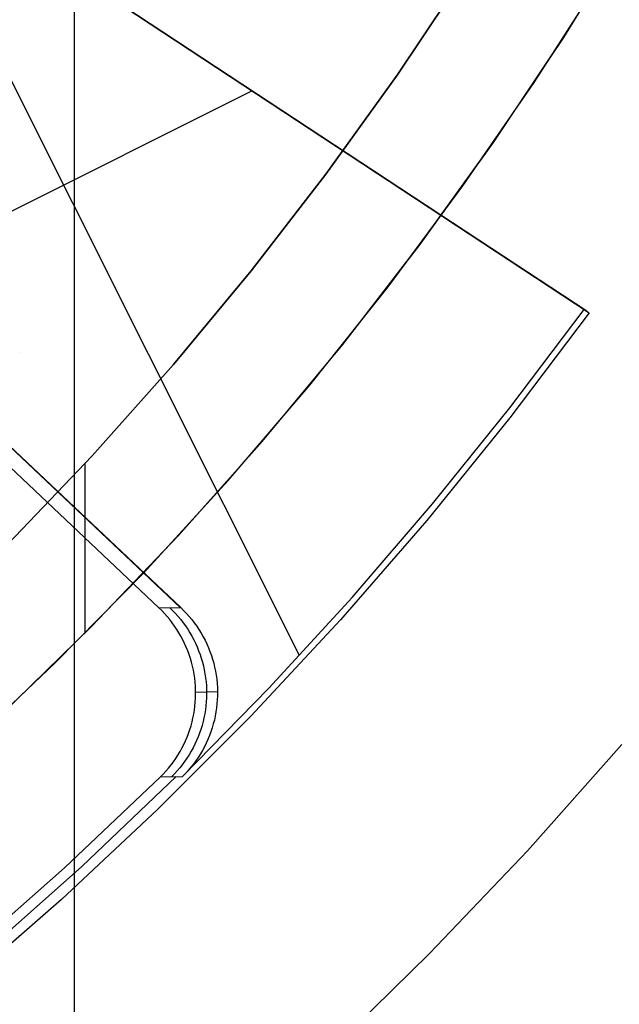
# Model space of a CAD drawing. Header units: millimetres. Extents: x 6038 to 7358, y -8545 to -7225.
# Tile 129 of 256: x 6720 to 6725, y -7910 to -7901. Entities that reach past the tile are written whole.
import ezdxf

# ---------------------------------------------------------------- set-up
doc = ezdxf.new("R2010")
doc.units = ezdxf.units.MM
doc.layers.add('color', color=7, linetype='Continuous')

msp = doc.modelspace()

# ---------------------------------------------------------------- linework, layer by layer
at = {"color": 7, "true_color": 0xffffff}
for p, q in [((6720.2254, -7846.7189, 105.1), (6720.2254, -7922.6142, 105.1)), ((6724.3904, -7901.4338, 212.0594), (6724.9554, -7900.5209, 212.0594)), ((6724.3904, -7901.4338, 212.0594), (6724.9554, -7900.5209, 212.0594)), ((6724.3909, -7901.4331, 217.5594), (6724.9558, -7900.5202, 217.5594)), ((6722.974, -7901.7545, 216.0594), (6723.5509, -7900.8905, 216.0594)), ((6723.5509, -7900.8905, 223.0594), (6722.974, -7901.7545, 223.0594)), ((6723.5509, -7900.8905, 219.5594), (6722.974, -7901.7545, 219.5594)), ((6723.5509, -7900.8905, 223.0594), (6722.974, -7901.7545, 223.0594)), ((6724.1396, -7901.8176, 223.0594), (6724.7156, -7900.917, 223.0594)), ((6724.1396, -7901.8176, 223.0594), (6724.7156, -7900.917, 223.0594)), ((6723.7941, -7902.3267, 212.0594), (6724.3904, -7901.4338, 212.0594)), ((6723.7941, -7902.3267, 212.0594), (6724.3904, -7901.4338, 212.0594)), ((6723.7947, -7902.3259, 217.5594), (6724.3909, -7901.4331, 217.5594)), ((6722.3676, -7902.5979, 216.0594), (6722.974, -7901.7545, 216.0594)), ((6722.974, -7901.7545, 223.0594), (6722.3676, -7902.5979, 223.0594)), ((6722.974, -7901.7545, 219.5594), (6722.3676, -7902.5979, 219.5594)), ((6722.974, -7901.7545, 223.0594), (6722.3676, -7902.5979, 223.0594)), ((6723.5329, -7902.6978, 223.0594), (6724.1396, -7901.8176, 223.0594)), ((6723.5329, -7902.6978, 223.0594), (6724.1396, -7901.8176, 223.0594)), ((6723.1673, -7903.1984, 212.0594), (6723.7941, -7902.3267, 212.0594)), ((6723.1673, -7903.1984, 212.0594), (6723.7941, -7902.3267, 212.0594)), ((6723.1679, -7903.1976, 217.5594), (6723.7947, -7902.3259, 217.5594)), ((6721.7324, -7903.4199, 216.0594), (6722.3676, -7902.5979, 216.0594)), ((6722.3676, -7902.5979, 223.0594), (6721.7324, -7903.4199, 223.0594)), ((6722.3676, -7902.5979, 219.5594), (6721.7324, -7903.4199, 219.5594)), ((6722.3676, -7902.5979, 223.0594), (6721.7324, -7903.4199, 223.0594)), ((6722.8962, -7903.5565, 223.0594), (6723.5329, -7902.6978, 223.0594)), ((6722.8962, -7903.5565, 223.0594), (6723.5329, -7902.6978, 223.0594)), ((6722.5107, -7904.0478, 212.0594), (6723.1673, -7903.1984, 212.0594)), ((6722.5107, -7904.0478, 212.0594), (6723.1673, -7903.1984, 212.0594)), ((6722.5113, -7904.047, 217.5594), (6723.1679, -7903.1976, 217.5594)), ((6721.0691, -7904.2194, 216.0594), (6721.7324, -7903.4199, 216.0594)), ((6721.7324, -7903.4199, 223.0594), (6721.0691, -7904.2194, 223.0594)), ((6721.7324, -7903.4199, 219.5594), (6721.0691, -7904.2194, 219.5594)), ((6721.7324, -7903.4199, 223.0594), (6721.0691, -7904.2194, 223.0594)), ((6722.2302, -7904.3928, 223.0594), (6722.8962, -7903.5565, 223.0594)), ((6722.2302, -7904.3928, 223.0594), (6722.8962, -7903.5565, 223.0594)), ((6721.825, -7904.874, 212.0594), (6722.5107, -7904.0478, 212.0594)), ((6721.825, -7904.874, 212.0594), (6722.5107, -7904.0478, 212.0594)), ((6721.8258, -7904.8731, 217.5594), (6722.5113, -7904.047, 217.5594)), ((6719.7618, -7904.112, 216.0594), (6719.7618, -7904.112, 212.0594)), ((6720.3784, -7904.9954, 216.0594), (6721.0691, -7904.2194, 216.0594)), ((6721.0691, -7904.2194, 223.0594), (6720.3784, -7904.9954, 223.0594)), ((6721.0691, -7904.2194, 219.5594), (6720.3784, -7904.9954, 219.5594)), ((6721.0691, -7904.2194, 223.0594), (6720.3784, -7904.9954, 223.0594)), ((6721.5358, -7905.2056, 223.0594), (6722.2302, -7904.3928, 223.0594)), ((6721.5358, -7905.2056, 223.0594), (6722.2302, -7904.3928, 223.0594)), ((6721.1112, -7905.6759, 212.0594), (6721.825, -7904.874, 212.0594)), ((6721.1112, -7905.6759, 212.0594), (6721.825, -7904.874, 212.0594)), ((6721.112, -7905.6751, 217.5594), (6721.8258, -7904.8731, 217.5594)), ((6719.6614, -7905.7471, 216.0594), (6720.3784, -7904.9954, 216.0594)), ((6720.3784, -7904.9954, 223.0594), (6719.6614, -7905.7471, 223.0594)), ((6720.3784, -7904.9954, 219.5594), (6719.6614, -7905.7471, 219.5594)), ((6720.3784, -7904.9954, 223.0594), (6719.6614, -7905.7471, 223.0594)), ((6720.3164, -7905.0626, 223.0594), (6720.3164, -7906.5068, 223.0594)), ((6720.8138, -7905.994, 223.0594), (6721.5358, -7905.2056, 223.0594)), ((6720.8138, -7905.994, 223.0594), (6721.5358, -7905.2056, 223.0594)), ((6720.37, -7906.4527, 212.0594), (6721.1112, -7905.6759, 212.0594)), ((6720.37, -7906.4527, 212.0594), (6721.1112, -7905.6759, 212.0594)), ((6720.3708, -7906.4518, 217.5594), (6721.112, -7905.6751, 217.5594)), ((6720.0651, -7906.7571, 223.0594), (6720.8138, -7905.994, 223.0594)), ((6720.0651, -7906.7571, 223.0594), (6720.8138, -7905.994, 223.0594)), ((6719.6023, -7907.2033, 212.0594), (6720.37, -7906.4527, 212.0594)), ((6719.6023, -7907.2033, 212.0594), (6720.37, -7906.4527, 212.0594)), ((6719.6033, -7907.2024, 217.5594), (6720.3708, -7906.4518, 217.5594)), ((6719.2905, -7907.4938, 223.0594), (6720.0651, -7906.7571, 223.0594)), ((6719.2905, -7907.4938, 223.0594), (6720.0651, -7906.7571, 223.0594))]:
    msp.add_line(p, q, dxfattribs=at)
at = {"layer": 'color', "color": 254, "true_color": 0xcad1ee}
for p, q in [((6716.9149, -7898.7084, 38.6), (6724.6085, -7903.7779, 38.6)), ((6716.9149, -7898.7084, 38.6), (6724.6085, -7903.7779, 38.6)), ((6724.5866, -7903.7634, 37.1), (6716.9368, -7898.7228, 37.1)), ((6724.5648, -7903.749, 35.6), (6716.9587, -7898.7373, 35.6)), ((6724.5648, -7903.749, 35.6), (6716.9587, -7898.7373, 35.6)), ((6714.0943, -7899.6416, 35.4364), (6721.1277, -7906.2885, 35.4364)), ((6720.9458, -7906.2904, 28.2), (6714.007, -7899.733, 28.2)), ((6720.9458, -7906.2904, 28.2), (6714.007, -7899.733, 28.2)), ((6722.1438, -7906.6963, 35.6), (6718.7449, -7899.9142, 35.6)), ((6721.1318, -7906.2885, 35.6), (6715.2608, -7900.7402, 35.6)), ((6721.1318, -7906.2885, 35.6), (6715.2608, -7900.7402, 35.6)), ((6718.2978, -7903.6103, 35.6), (6721.7378, -7901.8863, 35.6)), ((6723.9337, -7904.5878, 35.6), (6724.5648, -7903.749, 35.6)), ((6723.9337, -7904.5878, 35.6), (6724.5648, -7903.749, 35.6)), ((6724.5648, -7903.749, 35.6), (6724.6085, -7903.7779, 38.6)), ((6724.5648, -7903.749, 35.6), (6724.6085, -7903.7779, 38.6)), ((6724.6085, -7903.7779, 38.6), (6723.9332, -7904.6736, 38.6)), ((6724.6085, -7903.7779, 38.6), (6723.9332, -7904.6736, 38.6)), ((6723.2758, -7905.4057, 35.6), (6723.9337, -7904.5878, 35.6)), ((6723.2758, -7905.4057, 35.6), (6723.9337, -7904.5878, 35.6)), ((6723.9332, -7904.6736, 38.6), (6723.2273, -7905.5455, 38.6)), ((6723.9332, -7904.6736, 38.6), (6723.2273, -7905.5455, 38.6)), ((6722.5918, -7906.2019, 35.6), (6723.2758, -7905.4057, 35.6)), ((6722.5918, -7906.2019, 35.6), (6723.2758, -7905.4057, 35.6)), ((6723.2273, -7905.5455, 38.6), (6722.4918, -7906.3924, 38.6)), ((6723.2273, -7905.5455, 38.6), (6722.4918, -7906.3924, 38.6)), ((6721.8824, -7906.9755, 35.6), (6722.5918, -7906.2019, 35.6)), ((6721.8824, -7906.9755, 35.6), (6722.5918, -7906.2019, 35.6)), ((6720.9458, -7906.2904, 28.2), (6721.1318, -7906.2885, 35.6)), ((6720.9458, -7906.2904, 28.2), (6721.1318, -7906.2885, 35.6)), ((6720.9703, -7906.3144, 28.2), (6720.9458, -7906.2904, 28.2)), ((6720.9703, -7906.3144, 28.2), (6720.9458, -7906.2904, 28.2)), ((6720.9939, -7906.3391, 28.2), (6720.9703, -7906.3144, 28.2)), ((6720.9939, -7906.3391, 28.2), (6720.9703, -7906.3144, 28.2)), ((6721.0167, -7906.3646, 28.2), (6720.9939, -7906.3391, 28.2)), ((6721.0167, -7906.3646, 28.2), (6720.9939, -7906.3391, 28.2)), ((6721.0389, -7906.2895, 31.9039), (6721.0633, -7906.3134, 31.9033)), ((6721.0633, -7906.3134, 31.9033), (6721.0869, -7906.3381, 31.9027)), ((6721.0869, -7906.3381, 31.9027), (6721.1097, -7906.3636, 31.9021)), ((6721.1097, -7906.3636, 31.9021), (6721.1315, -7906.3898, 31.9016)), ((6721.1318, -7906.2885, 35.6), (6721.1567, -7906.3129, 35.6)), ((6721.1318, -7906.2885, 35.6), (6721.1567, -7906.3129, 35.6)), ((6721.1567, -7906.3129, 35.6), (6721.1808, -7906.3381, 35.6)), ((6721.1567, -7906.3129, 35.6), (6721.1808, -7906.3381, 35.6)), ((6721.1808, -7906.3381, 35.6), (6721.204, -7906.3642, 35.6)), ((6721.1808, -7906.3381, 35.6), (6721.204, -7906.3642, 35.6)), ((6721.0386, -7906.3909, 28.2), (6721.0167, -7906.3646, 28.2)), ((6721.0386, -7906.3909, 28.2), (6721.0167, -7906.3646, 28.2)), ((6721.0595, -7906.418, 28.2), (6721.0386, -7906.3909, 28.2)), ((6721.0595, -7906.418, 28.2), (6721.0386, -7906.3909, 28.2)), ((6721.0796, -7906.4457, 28.2), (6721.0595, -7906.418, 28.2)), ((6721.0796, -7906.4457, 28.2), (6721.0595, -7906.418, 28.2)), ((6721.0986, -7906.4741, 28.2), (6721.0796, -7906.4457, 28.2)), ((6721.0986, -7906.4741, 28.2), (6721.0796, -7906.4457, 28.2)), ((6721.1315, -7906.3898, 31.9016), (6721.1524, -7906.4168, 31.9011)), ((6721.1524, -7906.4168, 31.9011), (6721.1724, -7906.4445, 31.9006)), ((6721.1724, -7906.4445, 31.9006), (6721.1915, -7906.4729, 31.9001)), ((6721.204, -7906.3642, 35.6), (6721.2262, -7906.391, 35.6)), ((6721.204, -7906.3642, 35.6), (6721.2262, -7906.391, 35.6)), ((6721.2262, -7906.391, 35.6), (6721.2475, -7906.4187, 35.6)), ((6721.2262, -7906.391, 35.6), (6721.2475, -7906.4187, 35.6)), ((6721.2475, -7906.4187, 35.6), (6721.2678, -7906.447, 35.6)), ((6721.2475, -7906.4187, 35.6), (6721.2678, -7906.447, 35.6)), ((6721.2678, -7906.447, 35.6), (6721.2871, -7906.476, 35.6)), ((6721.2678, -7906.447, 35.6), (6721.2871, -7906.476, 35.6)), ((6722.4918, -7906.3924, 38.6), (6721.7275, -7907.2135, 38.6)), ((6722.4918, -7906.3924, 38.6), (6721.7275, -7907.2135, 38.6)), ((6721.1167, -7906.5032, 28.2), (6721.0986, -7906.4741, 28.2)), ((6721.1167, -7906.5032, 28.2), (6721.0986, -7906.4741, 28.2)), ((6721.1338, -7906.5328, 28.2), (6721.1167, -7906.5032, 28.2)), ((6721.1338, -7906.5328, 28.2), (6721.1167, -7906.5032, 28.2)), ((6721.1915, -7906.4729, 31.9001), (6721.2096, -7906.5019, 31.8997)), ((6721.2096, -7906.5019, 31.8997), (6721.2266, -7906.5315, 31.8992)), ((6721.2266, -7906.5315, 31.8992), (6721.2427, -7906.5617, 31.8988)), ((6721.2871, -7906.476, 35.6), (6721.3054, -7906.5057, 35.6)), ((6721.2871, -7906.476, 35.6), (6721.3054, -7906.5057, 35.6)), ((6721.3054, -7906.5057, 35.6), (6721.3226, -7906.536, 35.6)), ((6721.3054, -7906.5057, 35.6), (6721.3226, -7906.536, 35.6)), ((6721.1499, -7906.563, 28.2), (6721.1338, -7906.5328, 28.2)), ((6721.1499, -7906.563, 28.2), (6721.1338, -7906.5328, 28.2)), ((6721.1649, -7906.5938, 28.2), (6721.1499, -7906.563, 28.2)), ((6721.1649, -7906.5938, 28.2), (6721.1499, -7906.563, 28.2)), ((6721.1788, -7906.625, 28.2), (6721.1649, -7906.5938, 28.2)), ((6721.1788, -7906.625, 28.2), (6721.1649, -7906.5938, 28.2)), ((6721.2427, -7906.5617, 31.8988), (6721.2577, -7906.5924, 31.8985)), ((6721.2577, -7906.5924, 31.8985), (6721.2716, -7906.6236, 31.8981)), ((6721.3226, -7906.536, 35.6), (6721.3388, -7906.5669, 35.6)), ((6721.3226, -7906.536, 35.6), (6721.3388, -7906.5669, 35.6)), ((6721.3388, -7906.5669, 35.6), (6721.3539, -7906.5983, 35.6)), ((6721.3388, -7906.5669, 35.6), (6721.3539, -7906.5983, 35.6)), ((6721.3539, -7906.5983, 35.6), (6721.3679, -7906.6303, 35.6)), ((6721.3539, -7906.5983, 35.6), (6721.3679, -7906.6303, 35.6)), ((6721.1917, -7906.6567, 28.2), (6721.1788, -7906.625, 28.2)), ((6721.1917, -7906.6567, 28.2), (6721.1788, -7906.625, 28.2)), ((6721.2035, -7906.6889, 28.2), (6721.1917, -7906.6567, 28.2)), ((6721.2035, -7906.6889, 28.2), (6721.1917, -7906.6567, 28.2)), ((6721.2142, -7906.7214, 28.2), (6721.2035, -7906.6889, 28.2)), ((6721.2142, -7906.7214, 28.2), (6721.2035, -7906.6889, 28.2)), ((6721.2716, -7906.6236, 31.8981), (6721.2845, -7906.6552, 31.8978)), ((6721.2845, -7906.6552, 31.8978), (6721.2963, -7906.6873, 31.8975)), ((6721.2963, -7906.6873, 31.8975), (6721.307, -7906.7198, 31.8973)), ((6721.3679, -7906.6303, 35.6), (6721.3807, -7906.6627, 35.6)), ((6721.3679, -7906.6303, 35.6), (6721.3807, -7906.6627, 35.6)), ((6721.3807, -7906.6627, 35.6), (6721.3925, -7906.6955, 35.6)), ((6721.3807, -7906.6627, 35.6), (6721.3925, -7906.6955, 35.6)), ((6721.3925, -7906.6955, 35.6), (6721.403, -7906.7288, 35.6)), ((6721.3925, -7906.6955, 35.6), (6721.403, -7906.7288, 35.6)), ((6721.2238, -7906.7542, 28.2), (6721.2142, -7906.7214, 28.2)), ((6721.2238, -7906.7542, 28.2), (6721.2142, -7906.7214, 28.2)), ((6721.2322, -7906.7874, 28.2), (6721.2238, -7906.7542, 28.2)), ((6721.2322, -7906.7874, 28.2), (6721.2238, -7906.7542, 28.2)), ((6721.307, -7906.7198, 31.8973), (6721.3165, -7906.7526, 31.897)), ((6721.3165, -7906.7526, 31.897), (6721.325, -7906.7857, 31.8968)), ((6721.403, -7906.7288, 35.6), (6721.4124, -7906.7623, 35.6)), ((6721.403, -7906.7288, 35.6), (6721.4124, -7906.7623, 35.6)), ((6721.4124, -7906.7623, 35.6), (6721.4207, -7906.7962, 35.6)), ((6721.4124, -7906.7623, 35.6), (6721.4207, -7906.7962, 35.6)), ((6721.2395, -7906.8208, 28.2), (6721.2322, -7906.7874, 28.2)), ((6721.2395, -7906.8208, 28.2), (6721.2322, -7906.7874, 28.2)), ((6721.2456, -7906.8545, 28.2), (6721.2395, -7906.8208, 28.2)), ((6721.2456, -7906.8545, 28.2), (6721.2395, -7906.8208, 28.2)), ((6721.2506, -7906.8883, 28.2), (6721.2456, -7906.8545, 28.2)), ((6721.2506, -7906.8883, 28.2), (6721.2456, -7906.8545, 28.2)), ((6721.325, -7906.7857, 31.8968), (6721.3323, -7906.8191, 31.8967)), ((6721.3323, -7906.8191, 31.8967), (6721.3384, -7906.8527, 31.8965)), ((6721.3384, -7906.8527, 31.8965), (6721.3434, -7906.8865, 31.8964)), ((6721.4207, -7906.7962, 35.6), (6721.4277, -7906.8304, 35.6)), ((6721.4207, -7906.7962, 35.6), (6721.4277, -7906.8304, 35.6)), ((6721.4277, -7906.8304, 35.6), (6721.4336, -7906.8648, 35.6)), ((6721.4277, -7906.8304, 35.6), (6721.4336, -7906.8648, 35.6)), ((6721.4336, -7906.8648, 35.6), (6721.4382, -7906.8993, 35.6)), ((6721.4336, -7906.8648, 35.6), (6721.4382, -7906.8993, 35.6)), ((6721.2544, -7906.9223, 28.2), (6721.2506, -7906.8883, 28.2)), ((6721.2544, -7906.9223, 28.2), (6721.2506, -7906.8883, 28.2)), ((6721.2571, -7906.9564, 28.2), (6721.2544, -7906.9223, 28.2)), ((6721.2571, -7906.9564, 28.2), (6721.2544, -7906.9223, 28.2)), ((6721.3434, -7906.8865, 31.8964), (6721.3473, -7906.9204, 31.8963)), ((6721.3473, -7906.9204, 31.8963), (6721.35, -7906.9545, 31.8963)), ((6721.4382, -7906.8993, 35.6), (6721.4416, -7906.934, 35.6)), ((6721.4382, -7906.8993, 35.6), (6721.4416, -7906.934, 35.6)), ((6721.4416, -7906.934, 35.6), (6721.4439, -7906.9688, 35.6)), ((6721.4416, -7906.934, 35.6), (6721.4439, -7906.9688, 35.6)), ((6721.1484, -7907.7259, 35.6), (6721.8824, -7906.9755, 35.6)), ((6721.1484, -7907.7259, 35.6), (6721.8824, -7906.9755, 35.6)), ((6721.2586, -7906.9906, 28.2), (6721.2571, -7906.9564, 28.2)), ((6721.2586, -7906.9906, 28.2), (6721.2571, -7906.9564, 28.2)), ((6721.2581, -7907.0591, 28.2), (6721.2589, -7907.0248, 28.2)), ((6721.2581, -7907.0591, 28.2), (6721.2589, -7907.0248, 28.2)), ((6721.2589, -7907.0248, 28.2), (6721.2586, -7906.9906, 28.2)), ((6721.2589, -7907.0248, 28.2), (6721.2586, -7906.9906, 28.2)), ((6721.2589, -7907.0077, 28.2), (6721.4449, -7907.0036, 35.6)), ((6721.35, -7906.9545, 31.8963), (6721.3515, -7906.9886, 31.8962)), ((6721.3519, -7907.0228, 31.8962), (6721.3511, -7907.057, 31.8963)), ((6721.3515, -7906.9886, 31.8962), (6721.3519, -7907.0228, 31.8962)), ((6721.4439, -7906.9688, 35.6), (6721.4449, -7907.0037, 35.6)), ((6721.4439, -7906.9688, 35.6), (6721.4449, -7907.0037, 35.6)), ((6721.4449, -7907.0037, 35.6), (6721.4447, -7907.0385, 35.6)), ((6721.4449, -7907.0037, 35.6), (6721.4447, -7907.0385, 35.6)), ((6721.2528, -7907.1273, 28.2), (6721.256, -7907.0932, 28.2)), ((6721.2528, -7907.1273, 28.2), (6721.256, -7907.0932, 28.2)), ((6721.256, -7907.0932, 28.2), (6721.2581, -7907.0591, 28.2)), ((6721.256, -7907.0932, 28.2), (6721.2581, -7907.0591, 28.2)), ((6721.3491, -7907.0911, 31.8963), (6721.3459, -7907.1251, 31.8964)), ((6721.3511, -7907.057, 31.8963), (6721.3491, -7907.0911, 31.8963)), ((6721.4406, -7907.1081, 35.6), (6721.4368, -7907.1428, 35.6)), ((6721.4406, -7907.1081, 35.6), (6721.4368, -7907.1428, 35.6)), ((6721.4432, -7907.0734, 35.6), (6721.4406, -7907.1081, 35.6)), ((6721.4432, -7907.0734, 35.6), (6721.4406, -7907.1081, 35.6)), ((6721.4447, -7907.0385, 35.6), (6721.4432, -7907.0734, 35.6)), ((6721.4447, -7907.0385, 35.6), (6721.4432, -7907.0734, 35.6)), ((6721.2363, -7907.2286, 28.2), (6721.243, -7907.195, 28.2)), ((6721.2363, -7907.2286, 28.2), (6721.243, -7907.195, 28.2)), ((6721.243, -7907.195, 28.2), (6721.2485, -7907.1612, 28.2)), ((6721.243, -7907.195, 28.2), (6721.2485, -7907.1612, 28.2)), ((6721.2485, -7907.1612, 28.2), (6721.2528, -7907.1273, 28.2)), ((6721.2485, -7907.1612, 28.2), (6721.2528, -7907.1273, 28.2)), ((6721.3362, -7907.1927, 31.8967), (6721.3296, -7907.2263, 31.8968)), ((6721.3416, -7907.159, 31.8965), (6721.3362, -7907.1927, 31.8967)), ((6721.3459, -7907.1251, 31.8964), (6721.3416, -7907.159, 31.8965)), ((6721.4317, -7907.1773, 35.6), (6721.4255, -7907.2116, 35.6)), ((6721.4317, -7907.1773, 35.6), (6721.4255, -7907.2116, 35.6)), ((6721.4368, -7907.1428, 35.6), (6721.4317, -7907.1773, 35.6)), ((6721.4368, -7907.1428, 35.6), (6721.4317, -7907.1773, 35.6)), ((6721.7275, -7907.2135, 38.6), (6720.9352, -7908.0078, 38.6)), ((6721.7275, -7907.2135, 38.6), (6720.9352, -7908.0078, 38.6)), ((6721.2196, -7907.2949, 28.2), (6721.2285, -7907.2619, 28.2)), ((6721.2196, -7907.2949, 28.2), (6721.2285, -7907.2619, 28.2)), ((6721.2285, -7907.2619, 28.2), (6721.2363, -7907.2286, 28.2)), ((6721.2285, -7907.2619, 28.2), (6721.2363, -7907.2286, 28.2)), ((6721.3218, -7907.2595, 31.897), (6721.313, -7907.2925, 31.8973)), ((6721.3296, -7907.2263, 31.8968), (6721.3218, -7907.2595, 31.897)), ((6721.4094, -7907.2794, 35.6), (6721.3996, -7907.3129, 35.6)), ((6721.4094, -7907.2794, 35.6), (6721.3996, -7907.3129, 35.6)), ((6721.418, -7907.2457, 35.6), (6721.4094, -7907.2794, 35.6)), ((6721.418, -7907.2457, 35.6), (6721.4094, -7907.2794, 35.6)), ((6721.4255, -7907.2116, 35.6), (6721.418, -7907.2457, 35.6)), ((6721.4255, -7907.2116, 35.6), (6721.418, -7907.2457, 35.6)), ((6721.186, -7907.3919, 28.2), (6721.1983, -7907.3599, 28.2)), ((6721.186, -7907.3919, 28.2), (6721.1983, -7907.3599, 28.2)), ((6721.1983, -7907.3599, 28.2), (6721.2095, -7907.3276, 28.2)), ((6721.1983, -7907.3599, 28.2), (6721.2095, -7907.3276, 28.2)), ((6721.2095, -7907.3276, 28.2), (6721.2196, -7907.2949, 28.2)), ((6721.2095, -7907.3276, 28.2), (6721.2196, -7907.2949, 28.2)), ((6721.2919, -7907.3575, 31.8978), (6721.2796, -7907.3894, 31.8981)), ((6721.303, -7907.3252, 31.8975), (6721.2919, -7907.3575, 31.8978)), ((6721.313, -7907.2925, 31.8973), (6721.303, -7907.3252, 31.8975)), ((6721.3886, -7907.346, 35.6), (6721.3765, -7907.3787, 35.6)), ((6721.3886, -7907.346, 35.6), (6721.3765, -7907.3787, 35.6)), ((6721.3996, -7907.3129, 35.6), (6721.3886, -7907.346, 35.6)), ((6721.3996, -7907.3129, 35.6), (6721.3886, -7907.346, 35.6)), ((6721.1582, -7907.4544, 28.2), (6721.1727, -7907.4234, 28.2)), ((6721.1582, -7907.4544, 28.2), (6721.1727, -7907.4234, 28.2)), ((6721.1727, -7907.4234, 28.2), (6721.186, -7907.3919, 28.2)), ((6721.1727, -7907.4234, 28.2), (6721.186, -7907.3919, 28.2)), ((6721.252, -7907.4519, 31.8988), (6721.2366, -7907.4824, 31.8992)), ((6721.2664, -7907.4209, 31.8985), (6721.252, -7907.4519, 31.8988)), ((6721.2796, -7907.3894, 31.8981), (6721.2664, -7907.4209, 31.8985)), ((6721.3489, -7907.4427, 35.6), (6721.3334, -7907.474, 35.6)), ((6721.3489, -7907.4427, 35.6), (6721.3334, -7907.474, 35.6)), ((6721.3633, -7907.411, 35.6), (6721.3489, -7907.4427, 35.6)), ((6721.3633, -7907.411, 35.6), (6721.3489, -7907.4427, 35.6)), ((6721.3765, -7907.3787, 35.6), (6721.3633, -7907.411, 35.6)), ((6721.3765, -7907.3787, 35.6), (6721.3633, -7907.411, 35.6)), ((6721.1087, -7907.5443, 28.2), (6721.1262, -7907.5149, 28.2)), ((6721.1087, -7907.5443, 28.2), (6721.1262, -7907.5149, 28.2)), ((6721.1262, -7907.5149, 28.2), (6721.1427, -7907.4849, 28.2)), ((6721.1262, -7907.5149, 28.2), (6721.1427, -7907.4849, 28.2)), ((6721.1427, -7907.4849, 28.2), (6721.1582, -7907.4544, 28.2)), ((6721.1427, -7907.4849, 28.2), (6721.1582, -7907.4544, 28.2)), ((6721.2202, -7907.5124, 31.8997), (6721.2027, -7907.5418, 31.9001)), ((6721.2366, -7907.4824, 31.8992), (6721.2202, -7907.5124, 31.8997)), ((6721.2993, -7907.5348, 35.6), (6721.2807, -7907.5643, 35.6)), ((6721.2993, -7907.5348, 35.6), (6721.2807, -7907.5643, 35.6)), ((6721.3169, -7907.5047, 35.6), (6721.2993, -7907.5348, 35.6)), ((6721.3169, -7907.5047, 35.6), (6721.2993, -7907.5348, 35.6)), ((6721.3334, -7907.474, 35.6), (6721.3169, -7907.5047, 35.6)), ((6721.3334, -7907.474, 35.6), (6721.3169, -7907.5047, 35.6)), ((6724.0828, -7908.3587, 38.6), (6724.8853, -7907.4555, 38.6)), ((6724.0828, -7908.3587, 30.3), (6724.8853, -7907.4555, 30.3)), ((6724.0828, -7908.3587, 38.6), (6724.8853, -7907.4555, 38.6)), ((6724.0828, -7908.3587, 34.45), (6724.8853, -7907.4555, 34.45)), ((6724.0828, -7908.3587, 30.3), (6724.8853, -7907.4555, 30.3)), ((6721.0502, -7907.6286, 28.2), (6721.0706, -7907.6011, 28.2)), ((6721.0502, -7907.6286, 28.2), (6721.0706, -7907.6011, 28.2)), ((6721.0706, -7907.6011, 28.2), (6721.0901, -7907.573, 28.2)), ((6721.0706, -7907.6011, 28.2), (6721.0901, -7907.573, 28.2)), ((6721.0901, -7907.573, 28.2), (6721.1087, -7907.5443, 28.2)), ((6721.0901, -7907.573, 28.2), (6721.1087, -7907.5443, 28.2)), ((6721.1648, -7907.5986, 31.9011), (6721.1445, -7907.6261, 31.9016)), ((6721.1843, -7907.5705, 31.9006), (6721.1648, -7907.5986, 31.9011)), ((6721.2027, -7907.5418, 31.9001), (6721.1843, -7907.5705, 31.9006)), ((6721.2404, -7907.6212, 35.6), (6721.2187, -7907.6485, 35.6)), ((6721.2404, -7907.6212, 35.6), (6721.2187, -7907.6485, 35.6)), ((6721.261, -7907.5931, 35.6), (6721.2404, -7907.6212, 35.6)), ((6721.261, -7907.5931, 35.6), (6721.2404, -7907.6212, 35.6)), ((6721.2807, -7907.5643, 35.6), (6721.261, -7907.5931, 35.6)), ((6721.2807, -7907.5643, 35.6), (6721.261, -7907.5931, 35.6)), ((6720.9833, -7907.7064, 28.2), (6721.0065, -7907.6812, 28.2)), ((6720.9833, -7907.7064, 28.2), (6721.0065, -7907.6812, 28.2)), ((6721.0065, -7907.6812, 28.2), (6721.0288, -7907.6553, 28.2)), ((6721.0065, -7907.6812, 28.2), (6721.0288, -7907.6553, 28.2)), ((6721.0288, -7907.6553, 28.2), (6721.0502, -7907.6286, 28.2)), ((6721.0288, -7907.6553, 28.2), (6721.0502, -7907.6286, 28.2)), ((6721.0779, -7907.704, 31.9033), (6721.054, -7907.7284, 31.9039)), ((6721.101, -7907.6788, 31.9027), (6721.0779, -7907.704, 31.9033)), ((6721.1232, -7907.6528, 31.9021), (6721.101, -7907.6788, 31.9027)), ((6721.1445, -7907.6261, 31.9016), (6721.1232, -7907.6528, 31.9021)), ((6721.1727, -7907.7009, 35.6), (6721.1484, -7907.7259, 35.6)), ((6721.1727, -7907.7009, 35.6), (6721.1484, -7907.7259, 35.6)), ((6721.1962, -7907.6751, 35.6), (6721.1727, -7907.7009, 35.6)), ((6721.1962, -7907.6751, 35.6), (6721.1727, -7907.7009, 35.6)), ((6721.2187, -7907.6485, 35.6), (6721.1962, -7907.6751, 35.6)), ((6721.2187, -7907.6485, 35.6), (6721.1962, -7907.6751, 35.6)), ((6720.1433, -7908.5041, 28.2), (6720.9593, -7907.7308, 28.2)), ((6720.1433, -7908.5041, 28.2), (6720.9593, -7907.7308, 28.2)), ((6720.2902, -7908.4924, 33.4), (6721.0922, -7907.7274, 33.4)), ((6720.9593, -7907.7308, 28.2), (6720.9833, -7907.7064, 28.2)), ((6720.9593, -7907.7308, 28.2), (6720.9833, -7907.7064, 28.2)), ((6720.9593, -7907.7308, 28.2), (6721.1484, -7907.7259, 35.6)), ((6720.9593, -7907.7308, 28.2), (6721.1484, -7907.7259, 35.6)), ((6720.9352, -7908.0078, 38.6), (6720.1161, -7908.7742, 38.6)), ((6720.9352, -7908.0078, 38.6), (6720.1161, -7908.7742, 38.6)), ((6723.2495, -7909.2337, 38.6), (6724.0828, -7908.3587, 38.6)), ((6723.2495, -7909.2337, 30.3), (6724.0828, -7908.3587, 30.3)), ((6723.2495, -7909.2337, 38.6), (6724.0828, -7908.3587, 38.6)), ((6723.2495, -7909.2337, 34.45), (6724.0828, -7908.3587, 34.45)), ((6723.2495, -7909.2337, 30.3), (6724.0828, -7908.3587, 30.3)), ((6719.3008, -7909.2486, 28.2), (6720.1433, -7908.5041, 28.2)), ((6719.3008, -7909.2486, 28.2), (6720.1433, -7908.5041, 28.2)), ((6719.4625, -7909.2296, 33.4), (6720.2902, -7908.4924, 33.4)), ((6720.1161, -7908.7742, 38.6), (6719.271, -7909.5119, 38.6)), ((6720.1161, -7908.7742, 38.6), (6719.271, -7909.5119, 38.6)), ((6722.3865, -7910.0793, 38.6), (6723.2495, -7909.2337, 38.6)), ((6722.3865, -7910.0793, 30.3), (6723.2495, -7909.2337, 30.3)), ((6722.3865, -7910.0793, 38.6), (6723.2495, -7909.2337, 38.6)), ((6722.3865, -7910.0793, 34.45), (6723.2495, -7909.2337, 34.45)), ((6722.3865, -7910.0793, 30.3), (6723.2495, -7909.2337, 30.3))]:
    msp.add_line(p, q, dxfattribs=at)

doc.saveas('drawing.dxf')
